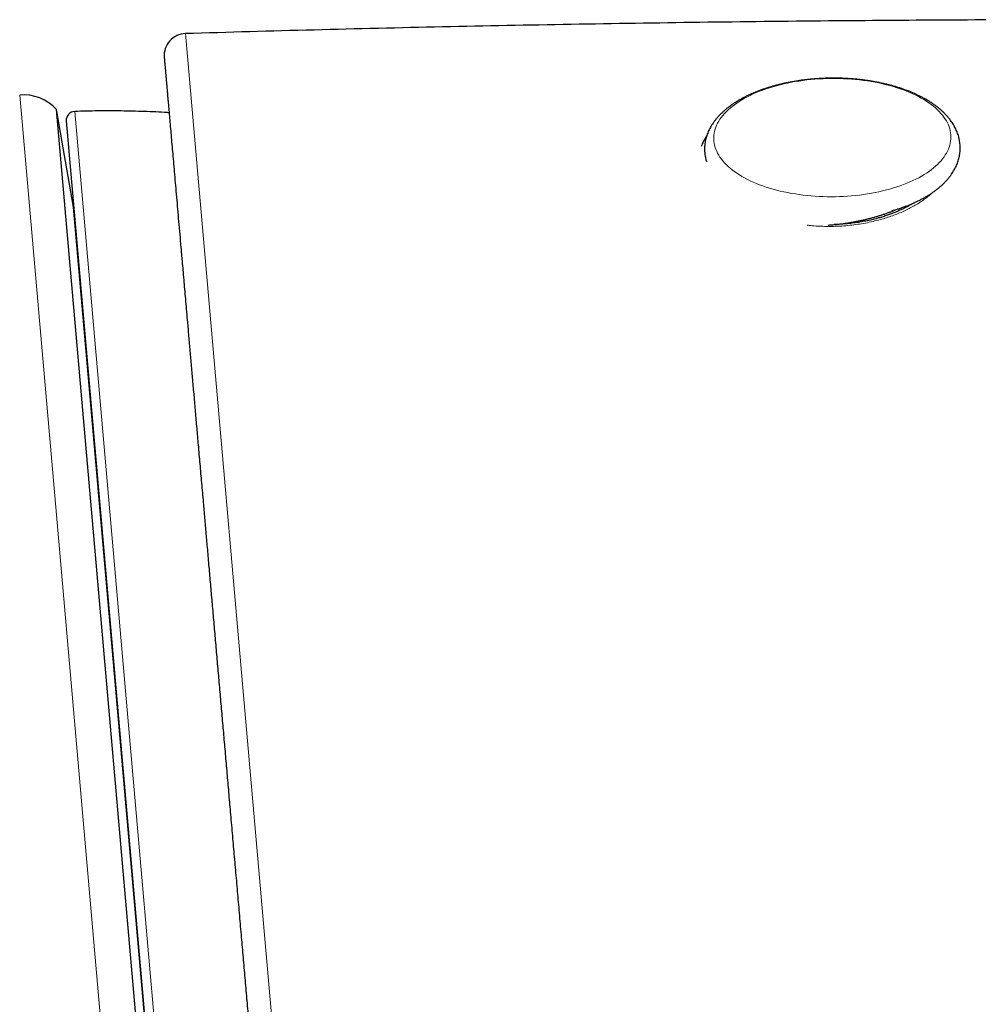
# Model space of a CAD drawing. Header units: millimetres. Extents: x 8 to 701, y 12 to 648.
# Tile 139 of 205: x 370 to 392, y 454 to 476. Entities that reach past the tile are written whole.
import ezdxf

# ---------------------------------------------------------------- set-up
doc = ezdxf.new("R2010")
doc.units = ezdxf.units.MM

msp = doc.modelspace()

# ---------------------------------------------------------------- linework, layer by layer
at = {"color": 252, "linetype": 'Continuous', "lineweight": 0}
for p, q in [((373.71, 475.988), (376.812, 440.532)), ((373.991, 428.267), (369.939, 474.59)), ((371.191, 474.216), (375.135, 429.143))]:
    msp.add_line(p, q, dxfattribs=at)
at = {"color": 7, "linetype": 'Continuous', "lineweight": 30}
for p, q in [((371.166, 472.038), (370.775, 474.257)), ((374.757, 428.741), (370.775, 474.257)), ((370.999, 473.999), (374.933, 429.034)), ((374.757, 430.994), (371.166, 472.038)), ((371.654, 466.459), (371.659, 466.459)), ((371.942, 463.22), (371.937, 463.226)), ((372.679, 454.748), (372.683, 454.756))]:
    msp.add_line(p, q, dxfattribs=at)
at = {"color": 252, "linetype": 'Continuous', "lineweight": 0, "flags": 128}
msp.add_lwpolyline([(388.307, 474.964), (388.399, 474.966), (388.492, 474.966), (388.584, 474.964), (388.677, 474.961), (388.769, 474.957), (388.86, 474.951), (388.952, 474.943), (389.042, 474.933), (389.132, 474.922), (389.221, 474.91), (389.309, 474.896), (389.396, 474.881), (389.482, 474.864), (389.566, 474.845), (389.649, 474.825), (389.731, 474.804), (389.811, 474.782), (389.89, 474.757), (389.967, 474.732), (390.042, 474.705), (390.115, 474.677), (390.186, 474.648), (390.255, 474.618), (390.322, 474.586), (390.387, 474.553), (390.449, 474.52), (390.509, 474.485), (390.567, 474.449), (390.622, 474.412), (390.674, 474.374), (390.724, 474.335), (390.771, 474.296), (390.815, 474.256), (390.857, 474.214), (390.895, 474.173), (390.931, 474.13), (390.964, 474.087), (390.993, 474.044), (391.02, 473.999), (391.044, 473.955), (391.064, 473.91), (391.082, 473.865), (391.096, 473.819), (391.107, 473.773), (391.115, 473.727), (391.12, 473.681), (391.122, 473.635), (391.12, 473.589), (391.116, 473.543), (391.108, 473.497), (391.097, 473.451), (391.082, 473.405), (391.065, 473.359), (391.045, 473.314), (391.021, 473.27), (390.995, 473.225), (390.965, 473.181), (390.932, 473.138), (390.897, 473.095), (390.858, 473.053), (390.817, 473.011), (390.773, 472.97), (390.726, 472.93), (390.676, 472.891), (390.624, 472.853), (390.569, 472.815), (390.511, 472.779), (390.452, 472.743), (390.389, 472.709), (390.325, 472.675), (390.258, 472.643), (390.189, 472.612), (390.118, 472.582), (390.045, 472.553), (389.97, 472.526), (389.893, 472.499), (389.814, 472.474), (389.734, 472.451), (389.653, 472.429), (389.569, 472.408), (389.485, 472.389), (389.399, 472.371), (389.312, 472.354), (389.224, 472.34), (389.135, 472.326), (389.046, 472.314), (388.955, 472.304), (388.864, 472.295), (388.772, 472.288), (388.68, 472.282), (388.588, 472.278), (388.495, 472.276), (388.403, 472.275), (388.31, 472.276), (388.218, 472.278), (388.126, 472.282), (388.034, 472.287), (387.942, 472.294), (387.852, 472.303), (387.761, 472.313), (387.672, 472.325), (387.584, 472.338), (387.496, 472.352), (387.41, 472.369), (387.324, 472.386), (387.241, 472.405), (387.158, 472.426), (387.077, 472.448), (386.998, 472.471), (386.92, 472.496), (386.844, 472.522), (386.77, 472.549), (386.698, 472.578), (386.627, 472.608), (386.559, 472.639), (386.494, 472.671), (386.43, 472.704), (386.369, 472.739), (386.31, 472.774), (386.254, 472.811), (386.2, 472.848), (386.149, 472.886), (386.101, 472.925), (386.055, 472.965), (386.012, 473.006), (385.972, 473.047), (385.935, 473.09), (385.901, 473.132), (385.869, 473.176), (385.841, 473.22), (385.816, 473.264), (385.794, 473.309), (385.775, 473.354), (385.759, 473.399), (385.746, 473.445), (385.737, 473.491), (385.73, 473.537), (385.727, 473.583), (385.727, 473.629), (385.73, 473.675), (385.736, 473.721), (385.746, 473.767), (385.758, 473.813), (385.774, 473.859), (385.793, 473.904), (385.815, 473.949), (385.84, 473.994), (385.868, 474.038), (385.899, 474.082), (385.933, 474.125), (385.971, 474.167), (386.01, 474.209), (386.053, 474.25), (386.099, 474.291), (386.147, 474.33), (386.198, 474.369), (386.252, 474.407), (386.308, 474.444), (386.367, 474.48), (386.428, 474.515), (386.491, 474.549), (386.557, 474.582), (386.625, 474.614), (386.695, 474.644), (386.767, 474.674), (386.841, 474.702), (386.917, 474.729), (386.994, 474.754), (387.074, 474.779), (387.155, 474.801), (387.237, 474.823), (387.321, 474.843), (387.406, 474.861), (387.493, 474.879), (387.58, 474.894), (387.669, 474.908), (387.758, 474.921), (387.848, 474.932), (387.939, 474.942), (388.03, 474.95), (388.122, 474.956), (388.214, 474.961), (388.307, 474.964)], dxfattribs=at)
at = {"color": 7, "linetype": 'Continuous', "lineweight": 30}
for centre, radius, start, end in [((373.725, 475.488), 0.5, 91.7184, 185), ((370.026, 473.594), 1, 41.5268, 95.013), ((371.198, 474.016), 0.2, 91.9566, 185)]:
    msp.add_arc(centre, radius, start, end, dxfattribs=at)
for points, knots in [([(395.846, 476.303), (395.117, 476.304), (393.501, 476.305), (390.998, 476.296), (388.249, 476.276), (385.411, 476.244), (382.486, 476.198), (379.56, 476.141), (376.635, 476.072), (374.685, 476.016), (373.71, 475.988)], [0, 0, 0, 0, 0.0988414, 0.2190003, 0.3391594, 0.4713337, 0.603506, 0.7356752, 0.8678403, 1, 1, 1, 1]), ([(373.227, 475.444), (373.227, 475.444), (373.227, 475.446), (373.228, 475.438), (373.229, 475.42), (373.232, 475.39), (373.235, 475.349), (373.24, 475.297), (373.245, 475.233), (373.251, 475.173), (373.255, 475.122), (373.259, 475.084), (373.262, 475.043), (373.266, 475.001), (373.27, 474.957), (373.274, 474.91), (373.279, 474.849), (373.286, 474.769), (373.295, 474.667), (373.304, 474.563), (373.313, 474.457), (373.323, 474.349), (373.333, 474.235), (373.343, 474.117), (373.354, 473.996), (373.366, 473.85), (373.382, 473.676), (373.4, 473.469), (373.419, 473.25), (373.439, 473.021), (373.46, 472.781), (373.482, 472.53), (373.505, 472.268), (373.529, 471.996), (373.553, 471.715), (373.579, 471.423), (373.605, 471.122), (373.629, 470.847), (373.651, 470.601), (373.669, 470.388), (373.688, 470.171), (373.708, 469.948), (373.728, 469.716), (373.752, 469.448), (373.778, 469.145), (373.808, 468.807), (373.838, 468.461), (373.869, 468.109), (373.9, 467.749), (373.932, 467.382), (373.965, 467.008), (373.993, 466.683), (374.017, 466.412), (374.036, 466.196), (374.055, 465.979), (374.074, 465.76), (374.094, 465.539), (374.117, 465.274), (374.144, 464.964), (374.175, 464.607), (374.208, 464.237), (374.241, 463.853), (374.276, 463.456), (374.311, 463.053), (374.347, 462.644), (374.383, 462.227), (374.42, 461.804), (374.458, 461.378), (374.495, 460.949), (374.533, 460.516), (374.571, 460.082), (374.609, 459.648), (374.647, 459.213), (374.685, 458.774), (374.725, 458.321), (374.766, 457.853), (374.808, 457.371), (374.851, 456.887), (374.893, 456.402), (374.936, 455.914), (374.978, 455.434), (375.019, 454.962), (375.06, 454.497), (375.1, 454.031), (375.141, 453.567), (375.183, 453.088), (375.226, 452.593), (375.271, 452.081), (375.316, 451.568), (375.361, 451.056), (375.405, 450.545), (375.45, 450.033), (375.495, 449.522), (375.531, 449.107), (375.559, 448.787), (375.579, 448.564), (375.598, 448.341), (375.618, 448.118), (375.637, 447.896), (375.657, 447.674), (375.681, 447.391), (375.711, 447.048), (375.747, 446.645), (375.781, 446.257), (375.813, 445.886), (375.844, 445.529), (375.875, 445.175), (375.906, 444.824), (375.936, 444.481), (375.97, 444.087), (376.009, 443.642), (376.053, 443.142), (376.096, 442.648), (376.139, 442.158), (376.182, 441.672), (376.224, 441.191), (376.251, 440.875), (376.265, 440.716)], [0, 0, 0, 0, 0.0021934, 0.0127132, 0.0232254, 0.0337348, 0.0442463, 0.0547649, 0.0652956, 0.0758432, 0.0804756, 0.0851042, 0.0897294, 0.0943515, 0.098971, 0.1035884, 0.108204, 0.1166626, 0.1251193, 0.1335766, 0.1411304, 0.1486886, 0.156253, 0.1638254, 0.1712179, 0.1783852, 0.1893415, 0.200286, 0.211224, 0.2221613, 0.2331033, 0.2440557, 0.2550238, 0.2659728, 0.2769046, 0.2878248, 0.2987389, 0.3096523, 0.3168005, 0.3239523, 0.3311093, 0.338273, 0.3456337, 0.3532098, 0.3633429, 0.3734647, 0.3835795, 0.3936919, 0.4038061, 0.4139266, 0.4240577, 0.4342039, 0.4398219, 0.4454342, 0.4510414, 0.4566444, 0.4622439, 0.4678406, 0.4766314, 0.4854202, 0.4942096, 0.503631, 0.51306, 0.5225003, 0.5319971, 0.5416395, 0.5512671, 0.5608834, 0.5704924, 0.5800977, 0.5897031, 0.5991408, 0.6085858, 0.6180417, 0.6275121, 0.6377423, 0.6479551, 0.658155, 0.6683463, 0.6785337, 0.6887215, 0.6983317, 0.7079502, 0.7175806, 0.7271852, 0.7366371, 0.7471696, 0.7576894, 0.7682016, 0.778711, 0.7892225, 0.7997411, 0.8102718, 0.8208194, 0.8254518, 0.8300804, 0.8347056, 0.8393277, 0.8439472, 0.8485646, 0.8531802, 0.8616388, 0.8700955, 0.8785528, 0.8861067, 0.8936648, 0.9012292, 0.9088016, 0.9161937, 0.9233603, 0.9343158, 0.9452597, 0.9561976, 0.9671351, 0.9780776, 0.9890307, 1, 1, 1, 1]), ([(389.769, 471.952), (389.778, 471.955), (389.815, 471.965), (389.877, 471.984), (389.956, 472.009), (390.033, 472.036), (390.109, 472.064), (390.184, 472.093), (390.256, 472.124), (390.327, 472.156), (390.397, 472.19), (390.464, 472.225), (390.53, 472.261), (390.593, 472.298), (390.655, 472.337), (390.714, 472.377), (390.771, 472.418), (390.826, 472.461), (390.878, 472.504), (390.928, 472.549), (390.975, 472.595), (391.02, 472.642), (391.062, 472.689), (391.1, 472.738), (391.136, 472.787), (391.169, 472.837), (391.199, 472.888), (391.226, 472.939), (391.25, 472.991), (391.271, 473.042), (391.289, 473.094), (391.304, 473.147), (391.316, 473.199), (391.324, 473.251), (391.33, 473.304), (391.334, 473.356), (391.334, 473.408), (391.331, 473.46), (391.325, 473.512), (391.317, 473.564), (391.306, 473.615), (391.292, 473.667), (391.275, 473.717), (391.255, 473.768), (391.233, 473.818), (391.207, 473.867), (391.179, 473.917), (391.148, 473.965), (391.114, 474.013), (391.077, 474.061), (391.038, 474.107), (390.995, 474.153), (390.95, 474.198), (390.902, 474.243), (390.852, 474.286), (390.799, 474.328), (390.743, 474.369), (390.685, 474.409), (390.625, 474.448), (390.563, 474.485), (390.498, 474.521), (390.432, 474.556), (390.364, 474.59), (390.293, 474.622), (390.221, 474.653), (390.148, 474.682), (390.073, 474.711), (389.996, 474.737), (389.918, 474.763), (389.838, 474.787), (389.758, 474.809), (389.676, 474.83), (389.593, 474.85), (389.508, 474.868), (389.423, 474.885), (389.337, 474.901), (389.25, 474.914), (389.163, 474.927), (389.074, 474.938), (388.985, 474.947), (388.896, 474.956), (388.806, 474.962), (388.716, 474.967), (388.625, 474.971), (388.535, 474.973), (388.444, 474.973), (388.353, 474.973), (388.263, 474.97), (388.172, 474.966), (388.082, 474.961), (387.992, 474.954), (387.902, 474.946), (387.813, 474.936), (387.724, 474.925), (387.637, 474.912), (387.549, 474.898), (387.463, 474.882), (387.378, 474.865), (387.293, 474.847), (387.21, 474.827), (387.127, 474.806), (387.046, 474.783), (386.966, 474.759), (386.888, 474.733), (386.81, 474.706), (386.735, 474.678), (386.66, 474.649), (386.588, 474.618), (386.517, 474.585), (386.448, 474.552), (386.381, 474.517), (386.315, 474.48), (386.252, 474.443), (386.191, 474.404), (386.132, 474.364), (386.075, 474.322), (386.02, 474.28), (385.968, 474.236), (385.919, 474.191), (385.872, 474.145), (385.827, 474.098), (385.786, 474.05), (385.747, 474.002), (385.712, 473.952), (385.679, 473.902), (385.649, 473.852), (385.623, 473.801), (385.599, 473.749), (385.579, 473.697), (385.561, 473.645), (385.547, 473.593), (385.535, 473.541), (385.526, 473.488), (385.521, 473.436), (385.518, 473.383), (385.518, 473.331), (385.521, 473.279), (385.527, 473.227), (385.536, 473.176), (385.547, 473.126), (385.556, 473.093), (385.561, 473.078)], [0, 0, 0, 0, 0.00257, 0.009988, 0.017417, 0.024857, 0.032308, 0.039771, 0.047246, 0.054733, 0.062232, 0.069742, 0.077264, 0.084794, 0.092331, 0.099873, 0.107415, 0.114951, 0.122475, 0.12998, 0.137458, 0.1449, 0.152298, 0.159642, 0.166924, 0.174136, 0.181274, 0.188335, 0.195317, 0.202223, 0.209055, 0.215819, 0.222523, 0.229176, 0.235788, 0.242368, 0.248928, 0.25548, 0.262032, 0.268594, 0.275178, 0.281795, 0.288454, 0.295164, 0.301934, 0.30877, 0.315678, 0.322659, 0.329714, 0.336844, 0.344043, 0.351308, 0.358631, 0.366005, 0.373421, 0.380871, 0.388347, 0.395841, 0.403347, 0.410859, 0.418372, 0.425881, 0.433384, 0.44088, 0.448366, 0.455842, 0.463307, 0.470762, 0.478205, 0.485639, 0.493062, 0.500475, 0.50788, 0.515275, 0.522663, 0.530044, 0.537418, 0.544786, 0.552149, 0.559507, 0.566861, 0.574211, 0.581559, 0.588905, 0.596249, 0.603592, 0.610935, 0.618278, 0.625621, 0.632966, 0.640313, 0.647662, 0.655014, 0.66237, 0.669731, 0.677096, 0.684468, 0.691845, 0.69923, 0.706622, 0.714023, 0.721433, 0.728853, 0.736283, 0.743723, 0.751176, 0.75864, 0.766116, 0.773604, 0.781105, 0.788616, 0.796139, 0.80367, 0.811208, 0.81875, 0.826291, 0.833826, 0.841349, 0.848851, 0.856326, 0.863764, 0.871157, 0.878494, 0.885769, 0.892974, 0.900104, 0.907157, 0.914131, 0.921028, 0.927853, 0.934611, 0.94131, 0.947958, 0.954565, 0.961143, 0.967702, 0.974254, 0.980806, 0.98737, 0.993957, 1, 1, 1, 1]), ([(373.337, 474.186), (373.324, 474.187), (373.137, 474.201), (372.773, 474.215), (372.246, 474.229), (371.718, 474.23), (371.367, 474.221), (371.191, 474.216)], [0, 0, 0, 0, 0.017675, 0.263259, 0.508843, 0.754424, 1, 1, 1, 1]), ([(385.568, 473.665), (385.565, 473.661), (385.552, 473.64), (385.529, 473.603), (385.502, 473.553), (385.477, 473.503), (385.457, 473.457), (385.446, 473.428), (385.442, 473.417)], [0, 0, 0, 0, 0.055226, 0.259346, 0.46217, 0.663617, 0.86365, 1, 1, 1, 1]), ([(388.417, 471.637), (388.448, 471.64), (388.491, 471.644), (388.556, 471.651), (388.611, 471.657), (388.676, 471.666), (388.744, 471.675), (388.815, 471.687), (388.889, 471.699), (388.963, 471.713), (389.039, 471.728), (389.115, 471.744), (389.192, 471.762), (389.269, 471.781), (389.345, 471.801), (389.421, 471.822), (389.497, 471.845), (389.572, 471.869), (389.646, 471.894), (389.72, 471.92), (389.793, 471.948), (389.851, 471.971), (389.885, 471.985), (389.896, 471.99)], [0, 0, 0, 0, 0.059301, 0.083161, 0.122793, 0.163921, 0.208028, 0.254053, 0.301572, 0.350247, 0.399836, 0.450163, 0.501096, 0.552534, 0.604398, 0.656628, 0.709175, 0.762001, 0.815073, 0.868367, 0.921862, 0.975542, 1, 1, 1, 1]), ([(390.278, 472.134), (390.274, 472.132), (390.259, 472.122), (390.215, 472.096), (390.147, 472.057), (390.064, 472.014), (389.984, 471.976), (389.905, 471.941), (389.825, 471.908), (389.74, 471.876), (389.65, 471.844), (389.552, 471.813), (389.443, 471.782), (389.322, 471.751), (389.189, 471.722), (389.052, 471.697), (388.913, 471.677), (388.773, 471.66), (388.633, 471.649), (388.531, 471.643), (388.476, 471.642), (388.467, 471.642)], [0, 0, 0, 0, 0.007747, 0.034788, 0.094669, 0.150281, 0.201653, 0.248957, 0.296649, 0.345854, 0.397409, 0.451325, 0.507612, 0.574467, 0.644093, 0.71382, 0.783065, 0.851838, 0.920154, 0.988028, 1, 1, 1, 1]), ([(388.331, 471.63), (388.344, 471.631), (388.372, 471.633), (388.401, 471.636), (388.417, 471.637)], [0, 0, 0, 0, 0.43877, 1, 1, 1, 1])]:
    msp.add_open_spline(points, degree=3, knots=knots, dxfattribs=at)
at = {"color": 252, "linetype": 'Continuous', "lineweight": 0}
msp.add_open_spline([(390.706, 472.372), (390.704, 472.369), (390.671, 472.337), (390.599, 472.278), (390.489, 472.195), (390.374, 472.12), (390.257, 472.052), (390.141, 471.99), (390.019, 471.933), (389.892, 471.879), (389.759, 471.83), (389.621, 471.785), (389.471, 471.742), (389.309, 471.702), (389.135, 471.667), (388.957, 471.64), (388.775, 471.619), (388.592, 471.605), (388.417, 471.599), (388.251, 471.6), (388.093, 471.606), (387.96, 471.615), (387.879, 471.624), (387.85, 471.627)], degree=3, knots=[0, 0, 0, 0, 0.005256, 0.06011, 0.115127, 0.170548, 0.218245, 0.265566, 0.312666, 0.359699, 0.406822, 0.454189, 0.501955, 0.556837, 0.611799, 0.66709, 0.722459, 0.777521, 0.832518, 0.879482, 0.926599, 0.974023, 1, 1, 1, 1], dxfattribs=at)

doc.saveas('drawing.dxf')
